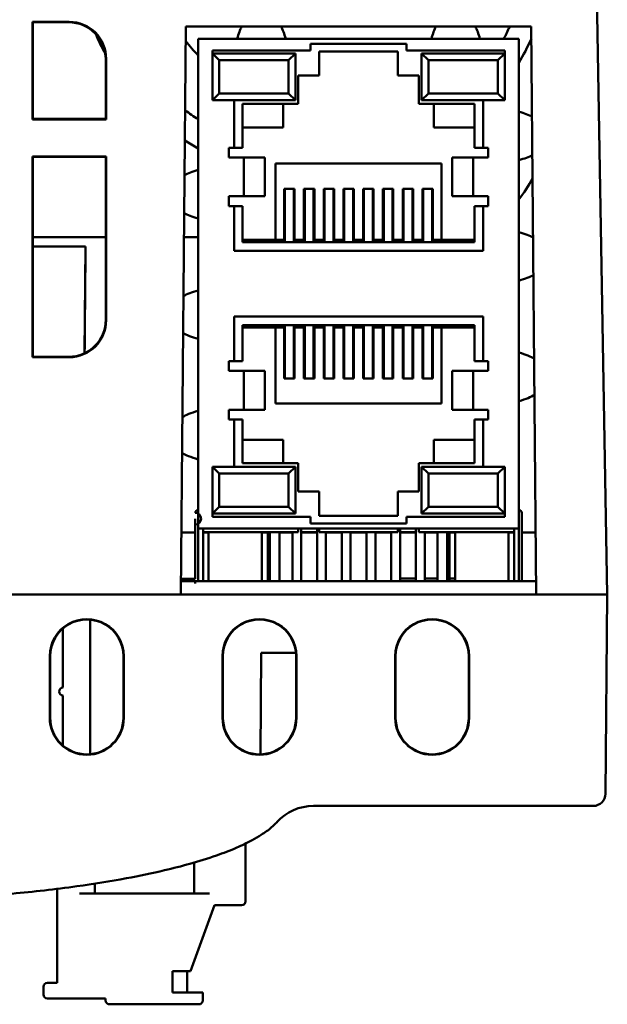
# Model space of a CAD drawing. Header units: inches. Extents: x 3.3 to 32.6, y -0.9 to 23.7.
# Tile 27 of 51: x 14.2 to 15.4, y 17.5 to 19.5. Entities that reach past the tile are written whole.
import ezdxf

# ---------------------------------------------------------------- set-up
doc = ezdxf.new("R2010")
doc.units = ezdxf.units.IN
doc.header["$MEASUREMENT"] = 0
doc.layers.add('Visible Edges(ANSI)', color=7, linetype='Continuous', lineweight=50)

msp = doc.modelspace()

# ---------------------------------------------------------------- linework, layer by layer
at = {"layer": 'Visible Edges(ANSI)'}
for p, q in [((15.4399, 18.2891), (15.3854, 21.4091)), ((14.2745, 19.2518), (14.2746, 19.4495)), ((14.2746, 19.4495), (14.3492, 19.4495)), ((14.2746, 19.4495), (14.2754, 19.4486)), ((14.3483, 19.4486), (14.2754, 19.4486)), ((14.2754, 19.4486), (14.2754, 19.2527)), ((14.5757, 18.2891), (14.5857, 19.4401)), ((14.5857, 19.4401), (15.2857, 19.4401)), ((15.2857, 19.4401), (15.2958, 18.2891)), ((15.2606, 19.4151), (14.6106, 19.4151)), ((14.6106, 19.4151), (14.6106, 18.423)), ((15.2606, 18.423), (15.2606, 19.4151)), ((14.8383, 19.4052), (14.8383, 19.3915)), ((15.033, 19.4052), (14.8383, 19.4052)), ((15.033, 19.3915), (15.033, 19.4052)), ((14.6394, 19.3915), (14.6394, 19.2904)), ((14.8383, 19.3915), (14.6394, 19.3915)), ((14.6394, 19.3853), (14.6532, 19.3715)), ((14.8076, 19.3853), (14.6394, 19.3853)), ((14.8076, 19.3853), (14.6394, 19.3853)), ((14.8076, 19.3853), (14.7939, 19.3715)), ((14.8076, 19.2904), (14.8076, 19.3853)), ((14.8076, 19.2904), (14.8076, 19.3853)), ((14.8556, 19.3893), (14.8556, 19.3405)), ((15.0156, 19.3893), (14.8556, 19.3893)), ((15.0156, 19.3405), (15.0156, 19.3893)), ((15.2319, 19.3915), (15.033, 19.3915)), ((15.0636, 19.3853), (15.0636, 19.2904)), ((15.0636, 19.3853), (15.0774, 19.3715)), ((15.2319, 19.3853), (15.0636, 19.3853)), ((15.2319, 19.3853), (15.0636, 19.3853)), ((15.0636, 19.3853), (15.0636, 19.2904)), ((15.2319, 19.3853), (15.2181, 19.3715)), ((15.2319, 19.2904), (15.2319, 19.3915)), ((14.4233, 19.2527), (14.4233, 19.3736)), ((14.4242, 19.3745), (14.4242, 19.2518)), ((14.7939, 19.3715), (14.6532, 19.3715)), ((14.6532, 19.3715), (14.6532, 19.3042)), ((14.7939, 19.3042), (14.7939, 19.3715)), ((15.0774, 19.3715), (15.0774, 19.3042)), ((15.2181, 19.3715), (15.0774, 19.3715)), ((15.2181, 19.3042), (15.2181, 19.3715)), ((14.8131, 19.3405), (14.8131, 19.283)), ((14.8556, 19.3405), (14.8131, 19.3405)), ((15.0581, 19.3405), (15.0156, 19.3405)), ((15.0581, 19.283), (15.0581, 19.3405)), ((14.6394, 19.2904), (14.6532, 19.3042)), ((14.6532, 19.3042), (14.7939, 19.3042)), ((14.8076, 19.2904), (14.7939, 19.3042)), ((15.0636, 19.2904), (15.0774, 19.3042)), ((15.0774, 19.3042), (15.2181, 19.3042)), ((15.2319, 19.2904), (15.2181, 19.3042)), ((14.6394, 19.2904), (14.6833, 19.2904)), ((14.6833, 19.2904), (14.6833, 19.1943)), ((14.6833, 19.2904), (14.8076, 19.2904)), ((14.6833, 19.2904), (14.8076, 19.2904)), ((14.7006, 19.283), (14.7006, 19.1943)), ((14.8131, 19.283), (14.7006, 19.283)), ((14.7826, 19.2356), (14.7826, 19.283)), ((15.1706, 19.283), (15.0581, 19.283)), ((15.0636, 19.2904), (15.188, 19.2904)), ((15.0636, 19.2904), (15.188, 19.2904)), ((15.0886, 19.283), (15.0886, 19.2356)), ((15.1706, 19.1943), (15.1706, 19.283)), ((15.188, 19.2904), (15.2319, 19.2904)), ((15.188, 19.1943), (15.188, 19.2904)), ((14.2745, 19.2518), (14.2754, 19.2527)), ((14.4242, 19.2518), (14.2745, 19.2518)), ((14.2754, 19.2527), (14.4233, 19.2527)), ((14.4242, 19.2518), (14.4233, 19.2527)), ((14.7006, 19.2356), (14.7826, 19.2356)), ((15.0886, 19.2356), (15.1706, 19.2356)), ((14.2745, 18.7698), (14.2745, 19.1765)), ((14.2745, 19.1765), (14.4242, 19.1765)), ((14.2745, 19.1765), (14.2754, 19.1756)), ((14.2754, 19.1756), (14.2753, 18.7706)), ((14.4233, 19.1756), (14.2754, 19.1756)), ((14.4242, 19.1765), (14.4233, 19.1756)), ((14.4234, 18.8457), (14.4233, 19.1756)), ((14.4242, 19.1765), (14.4242, 18.8448)), ((14.6728, 19.1943), (14.6728, 19.1746)), ((14.6833, 19.1943), (14.6728, 19.1943)), ((14.7006, 19.1943), (14.6833, 19.1943)), ((15.188, 19.1943), (15.1706, 19.1943)), ((15.1985, 19.1943), (15.188, 19.1943)), ((15.1985, 19.1746), (15.1985, 19.1943)), ((14.6728, 19.1746), (14.7035, 19.1746)), ((14.7035, 19.0959), (14.7035, 19.1746)), ((14.7035, 19.1746), (14.7456, 19.1746)), ((14.7456, 19.0959), (14.7456, 19.1746)), ((15.1041, 19.1623), (14.7671, 19.1623)), ((14.7671, 19.1623), (14.7671, 19.0079)), ((15.1041, 19.0079), (15.1041, 19.1623)), ((15.1678, 19.1746), (15.1257, 19.1746)), ((15.1257, 19.0959), (15.1257, 19.1746)), ((15.1678, 19.1746), (15.1985, 19.1746)), ((15.1678, 19.0959), (15.1678, 19.1746)), ((14.6728, 19.0959), (14.6728, 19.0762)), ((14.7035, 19.0959), (14.6728, 19.0959)), ((14.7035, 19.0959), (14.7456, 19.0959)), ((14.7851, 19.1113), (14.7851, 19.0079)), ((14.8061, 19.1113), (14.7851, 19.1113)), ((14.7866, 19.1113), (14.7866, 19.0029)), ((14.8047, 19.1113), (14.8047, 19.0029)), ((14.8061, 19.0079), (14.8061, 19.1113)), ((14.8251, 19.1113), (14.8251, 19.0079)), ((14.8461, 19.1113), (14.8251, 19.1113)), ((14.8266, 19.1113), (14.8266, 19.0029)), ((14.8447, 19.1113), (14.8447, 19.0029)), ((14.8461, 19.0079), (14.8461, 19.1113)), ((14.8651, 19.1113), (14.8651, 19.0079)), ((14.8861, 19.1113), (14.8651, 19.1113)), ((14.8666, 19.1113), (14.8666, 19.0029)), ((14.8847, 19.1113), (14.8847, 19.0029)), ((14.8861, 19.0079), (14.8861, 19.1113)), ((14.9051, 19.1113), (14.9051, 19.0079)), ((14.9261, 19.1113), (14.9051, 19.1113)), ((14.9066, 19.1113), (14.9066, 19.0029)), ((14.9247, 19.1113), (14.9247, 19.0029)), ((14.9261, 19.0079), (14.9261, 19.1113)), ((14.9451, 19.1113), (14.9451, 19.0079)), ((14.9661, 19.1113), (14.9451, 19.1113)), ((14.9466, 19.1113), (14.9466, 19.0029)), ((14.9647, 19.1113), (14.9647, 19.0029)), ((14.9661, 19.0079), (14.9661, 19.1113)), ((14.9851, 19.1113), (14.9851, 19.0079)), ((15.0061, 19.1113), (14.9851, 19.1113)), ((14.9866, 19.1113), (14.9866, 19.0029)), ((15.0047, 19.1113), (15.0047, 19.0029)), ((15.0061, 19.0079), (15.0061, 19.1113)), ((15.0251, 19.1113), (15.0251, 19.0079)), ((15.0461, 19.1113), (15.0251, 19.1113)), ((15.0266, 19.1113), (15.0266, 19.0029)), ((15.0447, 19.1113), (15.0447, 19.0029)), ((15.0461, 19.0079), (15.0461, 19.1113)), ((15.0651, 19.1113), (15.0651, 19.0079)), ((15.0861, 19.1113), (15.0651, 19.1113)), ((15.0666, 19.1113), (15.0666, 19.0029)), ((15.0847, 19.1113), (15.0847, 19.0029)), ((15.0861, 19.0079), (15.0861, 19.1113)), ((15.1678, 19.0959), (15.1257, 19.0959)), ((15.1985, 19.0959), (15.1678, 19.0959)), ((15.1985, 19.0762), (15.1985, 19.0959)), ((14.6728, 19.0762), (14.6833, 19.0762)), ((14.6833, 19.0762), (14.6833, 18.9856)), ((14.6833, 19.0762), (14.7006, 19.0762)), ((14.7006, 19.0762), (14.7006, 19.0029)), ((15.1706, 19.0762), (15.188, 19.0762)), ((15.1706, 19.0029), (15.1706, 19.0762)), ((15.188, 19.0762), (15.1985, 19.0762)), ((15.188, 18.9856), (15.188, 19.0762)), ((14.2754, 19.0131), (14.4234, 19.0131)), ((14.582, 19.0131), (14.6106, 19.0131)), ((14.7671, 19.0079), (14.7006, 19.0079)), ((14.7006, 19.0029), (15.1706, 19.0029)), ((14.7671, 19.0079), (14.7851, 19.0079)), ((14.8061, 19.0079), (14.8251, 19.0079)), ((14.8461, 19.0079), (14.8651, 19.0079)), ((14.8861, 19.0079), (14.9051, 19.0079)), ((14.9261, 19.0079), (14.9451, 19.0079)), ((14.9661, 19.0079), (14.9851, 19.0079)), ((15.0061, 19.0079), (15.0251, 19.0079)), ((15.0461, 19.0079), (15.0651, 19.0079)), ((15.0861, 19.0079), (15.1041, 19.0079)), ((15.1706, 19.0079), (15.1041, 19.0079)), ((14.2754, 18.9945), (14.3824, 18.9945)), ((14.3805, 18.7779), (14.3824, 18.9945)), ((14.3824, 18.9945), (14.3824, 18.9945)), ((14.6833, 18.9856), (15.188, 18.9856)), ((14.6833, 18.8525), (14.6833, 18.7618)), ((15.188, 18.8525), (14.6833, 18.8525)), ((15.188, 18.7618), (15.188, 18.8525)), ((14.7006, 18.8351), (14.7006, 18.7618)), ((15.1706, 18.8351), (14.7006, 18.8351)), ((14.7006, 18.8301), (14.7671, 18.8301)), ((14.7851, 18.8301), (14.7671, 18.8301)), ((14.7671, 18.8301), (14.7671, 18.6758)), ((14.7851, 18.8301), (14.7851, 18.7268)), ((14.7866, 18.8351), (14.7866, 18.7268)), ((14.8047, 18.8351), (14.8047, 18.7268)), ((14.8251, 18.8301), (14.8061, 18.8301)), ((14.8061, 18.7268), (14.8061, 18.8301)), ((14.8251, 18.8301), (14.8251, 18.7268)), ((14.8266, 18.8351), (14.8266, 18.7268)), ((14.8447, 18.8351), (14.8447, 18.7268)), ((14.8651, 18.8301), (14.8461, 18.8301)), ((14.8461, 18.7268), (14.8461, 18.8301)), ((14.8651, 18.8301), (14.8651, 18.7268)), ((14.8666, 18.8351), (14.8666, 18.7268)), ((14.8847, 18.8351), (14.8847, 18.7268)), ((14.9051, 18.8301), (14.8861, 18.8301)), ((14.8861, 18.7268), (14.8861, 18.8301)), ((14.9051, 18.8301), (14.9051, 18.7268)), ((14.9066, 18.8351), (14.9066, 18.7268)), ((14.9247, 18.8351), (14.9247, 18.7268)), ((14.9451, 18.8301), (14.9261, 18.8301)), ((14.9261, 18.7268), (14.9261, 18.8301)), ((14.9451, 18.8301), (14.9451, 18.7268)), ((14.9466, 18.8351), (14.9466, 18.7268)), ((14.9647, 18.8351), (14.9647, 18.7268)), ((14.9851, 18.8301), (14.9661, 18.8301)), ((14.9661, 18.7268), (14.9661, 18.8301)), ((14.9851, 18.8301), (14.9851, 18.7268)), ((14.9866, 18.8351), (14.9866, 18.7268)), ((15.0047, 18.8351), (15.0047, 18.7268)), ((15.0251, 18.8301), (15.0061, 18.8301)), ((15.0061, 18.7268), (15.0061, 18.8301)), ((15.0251, 18.8301), (15.0251, 18.7268)), ((15.0266, 18.8351), (15.0266, 18.7268)), ((15.0447, 18.8351), (15.0447, 18.7268)), ((15.0651, 18.8301), (15.0461, 18.8301)), ((15.0461, 18.7268), (15.0461, 18.8301)), ((15.0651, 18.8301), (15.0651, 18.7268)), ((15.0666, 18.8351), (15.0666, 18.7268)), ((15.0847, 18.8351), (15.0847, 18.7268)), ((15.1041, 18.8301), (15.0861, 18.8301)), ((15.0861, 18.7268), (15.0861, 18.8301)), ((15.1041, 18.8301), (15.1706, 18.8301)), ((15.1041, 18.6758), (15.1041, 18.8301)), ((15.1706, 18.7618), (15.1706, 18.8351)), ((14.2745, 18.7698), (14.2753, 18.7706)), ((14.3493, 18.7698), (14.2745, 18.7698)), ((14.2753, 18.7706), (14.3484, 18.7706)), ((14.6728, 18.7618), (14.6728, 18.7421)), ((14.6833, 18.7618), (14.6728, 18.7618)), ((14.7006, 18.7618), (14.6833, 18.7618)), ((15.188, 18.7618), (15.1706, 18.7618)), ((15.1985, 18.7618), (15.188, 18.7618)), ((15.1985, 18.7421), (15.1985, 18.7618)), ((14.6728, 18.7421), (14.7035, 18.7421)), ((14.7035, 18.7421), (14.7035, 18.6634)), ((14.7035, 18.7421), (14.7456, 18.7421)), ((14.7456, 18.7421), (14.7456, 18.6634)), ((15.1678, 18.7421), (15.1257, 18.7421)), ((15.1257, 18.7421), (15.1257, 18.6634)), ((15.1678, 18.7421), (15.1985, 18.7421)), ((15.1678, 18.7421), (15.1678, 18.6634)), ((14.7851, 18.7268), (14.8061, 18.7268)), ((14.8251, 18.7268), (14.8461, 18.7268)), ((14.8651, 18.7268), (14.8861, 18.7268)), ((14.9051, 18.7268), (14.9261, 18.7268)), ((14.9451, 18.7268), (14.9661, 18.7268)), ((14.9851, 18.7268), (15.0061, 18.7268)), ((15.0251, 18.7268), (15.0461, 18.7268)), ((15.0651, 18.7268), (15.0861, 18.7268)), ((14.6728, 18.6634), (14.6728, 18.6437)), ((14.7035, 18.6634), (14.6728, 18.6634)), ((14.7035, 18.6634), (14.7456, 18.6634)), ((14.7671, 18.6758), (15.1041, 18.6758)), ((15.1678, 18.6634), (15.1257, 18.6634)), ((15.1985, 18.6634), (15.1678, 18.6634)), ((15.1985, 18.6437), (15.1985, 18.6634)), ((14.6728, 18.6437), (14.6833, 18.6437)), ((14.6833, 18.6437), (14.6833, 18.5476)), ((14.6833, 18.6437), (14.7006, 18.6437)), ((14.7006, 18.6437), (14.7006, 18.555)), ((15.1706, 18.6437), (15.188, 18.6437)), ((15.1706, 18.555), (15.1706, 18.6437)), ((15.188, 18.6437), (15.1985, 18.6437)), ((15.188, 18.5476), (15.188, 18.6437)), ((14.7826, 18.6024), (14.7006, 18.6024)), ((14.7826, 18.555), (14.7826, 18.6024)), ((15.1706, 18.6024), (15.0886, 18.6024)), ((15.0886, 18.6024), (15.0886, 18.555)), ((14.6394, 18.5476), (14.6394, 18.4466)), ((14.6833, 18.5476), (14.6394, 18.5476)), ((14.6394, 18.5476), (14.6532, 18.5339)), ((14.8076, 18.5476), (14.6833, 18.5476)), ((14.8076, 18.5476), (14.6833, 18.5476)), ((14.7006, 18.555), (14.8131, 18.555)), ((14.8076, 18.5476), (14.7939, 18.5339)), ((14.8076, 18.4528), (14.8076, 18.5476)), ((14.8076, 18.4528), (14.8076, 18.5476)), ((14.8131, 18.555), (14.8131, 18.4975)), ((15.0581, 18.555), (15.1706, 18.555)), ((15.0581, 18.4975), (15.0581, 18.555)), ((15.0636, 18.5476), (15.0774, 18.5339)), ((15.0636, 18.5476), (15.0636, 18.4528)), ((15.188, 18.5476), (15.0636, 18.5476)), ((15.0636, 18.5476), (15.0636, 18.4528)), ((15.188, 18.5476), (15.0636, 18.5476)), ((15.2319, 18.5476), (15.188, 18.5476)), ((15.2319, 18.5476), (15.2181, 18.5339)), ((15.2319, 18.4466), (15.2319, 18.5476)), ((14.7939, 18.5339), (14.6532, 18.5339)), ((14.6532, 18.5339), (14.6532, 18.4665)), ((14.7939, 18.4665), (14.7939, 18.5339)), ((15.2181, 18.5339), (15.0774, 18.5339)), ((15.0774, 18.5339), (15.0774, 18.4665)), ((15.2181, 18.4665), (15.2181, 18.5339)), ((14.8131, 18.4975), (14.8556, 18.4975)), ((14.8556, 18.4975), (14.8556, 18.4487)), ((15.0156, 18.4975), (15.0581, 18.4975)), ((15.0156, 18.4487), (15.0156, 18.4975)), ((14.6394, 18.4528), (14.6532, 18.4665)), ((14.6532, 18.4665), (14.7939, 18.4665)), ((14.8076, 18.4528), (14.7939, 18.4665)), ((15.0636, 18.4528), (15.0774, 18.4665)), ((15.0774, 18.4665), (15.2181, 18.4665)), ((15.2319, 18.4528), (15.2181, 18.4665)), ((14.6047, 18.3206), (14.6047, 18.4426)), ((14.6394, 18.4528), (14.8076, 18.4528)), ((14.6394, 18.4528), (14.8076, 18.4528)), ((14.6394, 18.4466), (14.8383, 18.4466)), ((14.8383, 18.4466), (14.8383, 18.4328)), ((14.8556, 18.4487), (15.0156, 18.4487)), ((15.033, 18.4466), (15.2319, 18.4466)), ((15.033, 18.4328), (15.033, 18.4466)), ((15.0636, 18.4528), (15.2319, 18.4528)), ((15.0636, 18.4528), (15.2319, 18.4528)), ((15.2665, 18.4426), (15.2665, 18.3206)), ((14.6106, 18.423), (15.2606, 18.423)), ((14.6106, 18.3206), (14.6106, 18.423)), ((14.6205, 18.423), (14.6205, 18.4151)), ((14.8131, 18.423), (14.8131, 18.4151)), ((14.8197, 18.423), (14.8197, 18.3161)), ((14.8383, 18.4328), (15.033, 18.4328)), ((14.8516, 18.423), (14.8516, 18.3161)), ((14.8557, 18.423), (14.8557, 18.4151)), ((15.0156, 18.423), (15.0156, 18.4151)), ((15.0197, 18.423), (15.0197, 18.3161)), ((15.0516, 18.423), (15.0516, 18.3161)), ((15.0581, 18.423), (15.0581, 18.4151)), ((15.2508, 18.423), (15.2508, 18.4151)), ((15.2606, 18.423), (15.2606, 18.3206)), ((14.5768, 18.4145), (14.6047, 18.4145)), ((14.6205, 18.3206), (14.6205, 18.4151)), ((14.8131, 18.4151), (14.6205, 18.4151)), ((14.6205, 18.4145), (14.6317, 18.4145)), ((14.6317, 18.4151), (14.6317, 18.3161)), ((14.7396, 18.4151), (14.7396, 18.3161)), ((14.7396, 18.4145), (14.7516, 18.4145)), ((14.7516, 18.4151), (14.7516, 18.3161)), ((14.7557, 18.3161), (14.7557, 18.4151)), ((14.7754, 18.3161), (14.7754, 18.4151)), ((14.7754, 18.4145), (14.8016, 18.4145)), ((14.8016, 18.4151), (14.8016, 18.3161)), ((14.8516, 18.4151), (14.8197, 18.4151)), ((14.8197, 18.4145), (14.8516, 18.4145)), ((15.0156, 18.4151), (14.8557, 18.4151)), ((14.8697, 18.4151), (14.8697, 18.3161)), ((14.8697, 18.4145), (14.9016, 18.4145)), ((14.9016, 18.4151), (14.9016, 18.3161)), ((14.9197, 18.4151), (14.9197, 18.3161)), ((14.9197, 18.4145), (14.9512, 18.4145)), ((14.9512, 18.4145), (14.9512, 18.4151)), ((14.9516, 18.4145), (14.9512, 18.4145)), ((14.9516, 18.4151), (14.9516, 18.3161)), ((14.9697, 18.4151), (14.9697, 18.3161)), ((15.0016, 18.4145), (14.9697, 18.4145)), ((15.0016, 18.4151), (15.0016, 18.3161)), ((15.0516, 18.4151), (15.0197, 18.4151)), ((15.0516, 18.4145), (15.0197, 18.4145)), ((15.2508, 18.4151), (15.0581, 18.4151)), ((15.0697, 18.4151), (15.0697, 18.3161)), ((15.0959, 18.4145), (15.0697, 18.4145)), ((15.0959, 18.3161), (15.0959, 18.4151)), ((15.1156, 18.3161), (15.1156, 18.4151)), ((15.1197, 18.4151), (15.1197, 18.3161)), ((15.1317, 18.4145), (15.1197, 18.4145)), ((15.1317, 18.4151), (15.1317, 18.3161)), ((15.2396, 18.4151), (15.2396, 18.3161)), ((15.2508, 18.4145), (15.2396, 18.4145)), ((15.2508, 18.4151), (15.2508, 18.3206)), ((15.2947, 18.4145), (15.2665, 18.4145)), ((14.576, 18.3207), (14.6047, 18.3207)), ((15.0516, 18.3215), (15.0197, 18.3215)), ((15.0959, 18.3215), (15.0697, 18.3215)), ((15.1317, 18.3215), (15.1197, 18.3215)), ((14.5759, 18.3161), (15.2955, 18.3161)), ((14.1522, 18.2891), (14.5757, 18.2891)), ((14.1522, 18.2891), (15.4149, 18.2891)), ((15.2958, 18.2891), (15.4149, 18.2891)), ((15.4399, 18.2891), (15.4149, 18.2891)), ((15.4149, 18.2891), (15.4149, 18.2891)), ((15.4363, 17.8853), (15.4399, 18.2891)), ((14.3916, 17.9653), (14.3916, 18.2379)), ((14.3365, 18.1002), (14.3365, 18.2203)), ((14.3099, 18.0391), (14.3099, 18.1641)), ((14.3107, 18.1641), (14.3108, 18.0391)), ((14.459, 18.0391), (14.459, 18.1641)), ((14.4598, 18.1641), (14.4598, 18.0391)), ((14.6599, 18.0391), (14.6599, 18.1641)), ((14.6607, 18.1641), (14.6608, 18.0391)), ((14.7368, 17.965), (14.7386, 18.1705)), ((14.8087, 18.1705), (14.7386, 18.1705)), ((14.809, 18.0391), (14.809, 18.1641)), ((14.8098, 18.1641), (14.8098, 18.0391)), ((15.0099, 18.0391), (15.0099, 18.1641)), ((15.0107, 18.1641), (15.0108, 18.0391)), ((15.159, 18.0391), (15.159, 18.1641)), ((15.1598, 18.1641), (15.1598, 18.0391)), ((14.3365, 17.9829), (14.3365, 18.0845)), ((14.8444, 17.8605), (15.4113, 17.8605)), ((14.7066, 17.6671), (14.7066, 17.7841)), ((14.6023, 17.7456), (14.6023, 17.6829)), ((14.4015, 17.7031), (14.4015, 17.6829)), ((14.3247, 17.6925), (14.3247, 17.5018)), ((14.37, 17.6829), (14.4015, 17.6829)), ((14.433, 17.6829), (14.4015, 17.6829)), ((14.5708, 17.6829), (14.433, 17.6829)), ((14.6023, 17.6829), (14.5708, 17.6829)), ((14.6023, 17.6829), (14.6338, 17.6829)), ((14.6436, 17.6593), (14.5949, 17.5254)), ((14.6436, 17.6593), (14.6987, 17.6593)), ((14.5586, 17.5254), (14.5949, 17.5254)), ((14.5586, 17.4821), (14.5586, 17.5254)), ((14.5885, 17.4821), (14.5885, 17.5254)), ((14.3247, 17.5018), (14.305, 17.5018)), ((14.2971, 17.4939), (14.2971, 17.4782)), ((14.62, 17.4821), (14.5586, 17.4821)), ((14.62, 17.4663), (14.62, 17.4821)), ((14.305, 17.4703), (14.4231, 17.4703)), ((14.4231, 17.4703), (14.4231, 17.4663)), ((14.431, 17.4585), (14.6121, 17.4585))]:
    msp.add_line(p, q, dxfattribs=at)
for centre, radius, start, end in [((14.8466, 19.6131), 0.4316, 332.6947, 336.3708), ((14.8466, 19.6131), 0.4819, 202.9736, 208.3635), ((14.8466, 19.6131), 0.4819, 329.212, 335.7277), ((14.8466, 19.6131), 0.3306, 217.828, 224.4586), ((14.8466, 19.6131), 0.4316, 232.5632, 236.8548), ((14.8466, 19.6131), 0.4819, 236.9391, 240.6804), ((14.6106, 18.4545), 0.00591, 90.0648, 180.0025), ((15.2606, 18.4545), 0.00591, 359.9975, 90), ((14.6047, 18.4426), 0.0118, 270, 90), ((14.3849, 18.1641), 0.075, 359.9956, 180.0044), ((14.3849, 18.1641), 0.0741, 359.9956, 180.0044), ((14.7349, 18.1641), 0.075, 359.9956, 180.0044), ((14.7349, 18.1641), 0.0741, 359.9956, 180.0044), ((15.0849, 18.1641), 0.075, 359.9956, 180.0044), ((15.0849, 18.1641), 0.0741, 359.9956, 180.0044), ((14.3365, 18.0923), 0.00787, 90, 270), ((14.3849, 18.0391), 0.075, 180.0044, 359.9956), ((14.3849, 18.0391), 0.0741, 180.0044, 359.9956), ((14.7349, 18.0391), 0.075, 180.0044, 359.9956), ((14.7349, 18.0391), 0.0741, 180.0044, 359.9956), ((15.0849, 18.0391), 0.075, 180.0044, 359.9956), ((15.0849, 18.0391), 0.0741, 180.0044, 359.9956), ((15.4113, 17.8855), 0.025, 270, 359.5), ((14.8444, 17.7605), 0.1, 90, 137.769), ((14.6987, 17.6671), 0.00787, 270, 0), ((14.305, 17.4939), 0.00787, 90, 180), ((14.305, 17.4782), 0.00787, 180, 270), ((14.431, 17.4663), 0.00787, 180, 270), ((14.6121, 17.4663), 0.00787, 270, 0)]:
    msp.add_arc(centre, radius, start, end, dxfattribs=at)
for centre, major_axis, ratio, start_param, end_param in [((14.3483, 19.3736), (-0.073, 0.0172), 0.99983, 3.3735, 4.94422), ((14.3492, 19.3745), (0.073, -0.0172), 0.99983, 0.231908, 1.802628), ((14.7138, 18.4714), (0, 0.9843), 0.08647, 0.178024, 0.288055), ((14.7638, 18.4714), (0, 0.9843), 0.08647, 5.99513, 6.105162), ((15.1075, 18.4714), (0, 0.9843), 0.08647, 0.178024, 0.288055), ((15.1575, 18.4714), (0, 0.9843), 0.08647, 5.99513, 6.105162), ((14.3167, 19.2433), (-0.9843, 0), 0.08647, 3.3084, 3.428937), ((14.3167, 19.1931), (-0.9843, 0), 0.08647, 2.854249, 2.979009), ((15.5543, 19.1252), (-0.9843, 0), 0.08647, 5.99513, 6.120324), ((15.0476, 19.2732), (0.0053, -0.2897), 0.949122, 0.866611, 1.047227), ((15.5543, 19.0751), (-0.9843, 0), 0.08647, 0.158578, 0.288055), ((14.3167, 18.9992), (-0.9843, 0), 0.08647, 3.294749, 3.428937), ((14.3167, 18.949), (-0.9843, 0), 0.08647, 2.854249, 2.992905), ((15.5543, 18.8811), (-0.9843, 0), 0.08647, 5.99513, 6.134334), ((14.3484, 18.8457), (0.0354, -0.0661), 0.999725, 5.791873, 7.362594), ((14.3492, 18.8448), (0.0354, -0.0661), 0.999725, 5.791873, 7.362594), ((15.5543, 18.831), (-0.9843, 0), 0.08647, 0.144303, 0.288055), ((14.3167, 18.7551), (-0.9843, 0), 0.08647, 3.279761, 3.428937), ((14.3167, 18.7049), (-0.9843, 0), 0.08647, 2.854249, 3.008221), ((15.5543, 18.637), (-0.9843, 0), 0.08647, 5.99513, 6.149804), ((15.5543, 18.5869), (-0.9843, 0), 0.08647, 0.128472, 0.288055), ((15.2665, 18.4426), (0, 0.0118), 0.00001, 4.634816, 6.12986), ((14.6047, 18.3206), (0, 0.0118), 0.00001, 3.799676, 4.518053), ((14.6106, 18.3206), (0, 0.0256), 0.00001, 4.564071, 4.728125), ((14.6205, 18.3206), (0, 0.0256), 0.00001, 4.490891, 4.692368), ((15.2508, 18.3206), (0, -0.0256), 0.00001, 1.393789, 1.570796), ((15.2606, 18.3206), (0, -0.0256), 0.00001, 1.393789, 1.570796), ((15.2665, 18.3206), (0, -0.0118), 0.00001, 1.258871, 1.570796)]:
    msp.add_ellipse(centre, major_axis=major_axis, ratio=ratio, start_param=start_param, end_param=end_param, dxfattribs=at)
msp.add_open_spline([(14.3805, 18.7779), (14.3814, 18.8856), (14.3824, 18.9945)], degree=2, dxfattribs=at)
msp.add_open_spline([(12.9826, 17.8605), (12.9834, 17.8549), (12.9852, 17.8501), (12.9924, 17.835), (12.9989, 17.8283), (13.02, 17.808), (13.0354, 17.7989), (13.0826, 17.7736), (13.1154, 17.7618), (13.1807, 17.7414), (13.2135, 17.7331), (13.3519, 17.7024), (13.4594, 17.689), (13.6721, 17.6712), (13.7783, 17.6672), (13.8851, 17.6672), (13.9443, 17.6672), (14.0035, 17.6684), (14.1194, 17.6736), (14.1763, 17.6774), (14.277, 17.6867), (14.3208, 17.6916), (14.3983, 17.7024), (14.4319, 17.7077), (14.4912, 17.7187), (14.5168, 17.724), (14.5596, 17.7341), (14.5768, 17.7385), (14.612, 17.7483), (14.6299, 17.7538), (14.6615, 17.7649), (14.6752, 17.7701), (14.6992, 17.7805), (14.7095, 17.7854), (14.7261, 17.7943), (14.7324, 17.7979), (14.7456, 17.8064), (14.7526, 17.8113), (14.7631, 17.8203), (14.7668, 17.8238), (14.7704, 17.8277)], degree=3, knots=[-11.648941, -11.648941, -11.648941, -11.648941, -11.629158, -11.629158, -11.575313, -11.575313, -11.451546, -11.451546, -11.197419, -11.197419, -10.943292, -10.943292, -10.134216, -10.134216, -9.32514, -9.32514, -9.32514, -8.876816, -8.876816, -8.444341, -8.444341, -8.111668, -8.111668, -7.855766, -7.855766, -7.658918, -7.658918, -7.525715, -7.525715, -7.386815, -7.386815, -7.279969, -7.279969, -7.197779, -7.197779, -7.147194, -7.147194, -7.090498, -7.090498, -7.059663, -7.059663, -7.059663, -7.059663], dxfattribs=at)

doc.saveas('drawing.dxf')
